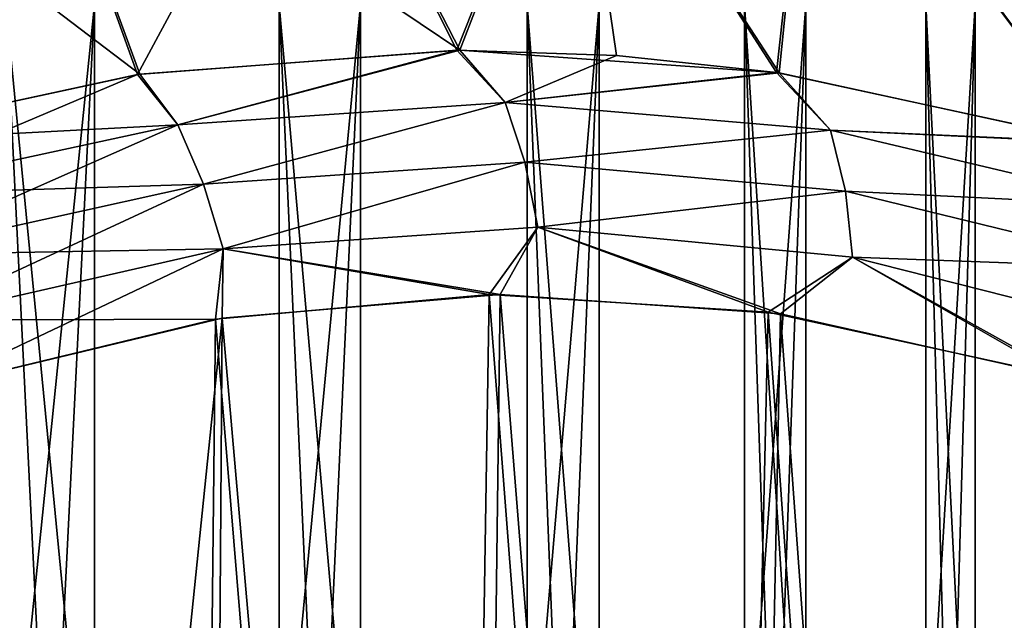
# Model space of a CAD drawing. Header units: metres. Extents: x -31 to 116, y -84 to 84.
# Tile 13 of 256: x 5.06 to 10.75, y -69.56 to -66.09. Entities that reach past the tile are written whole.
import ezdxf

# ---------------------------------------------------------------- set-up
doc = ezdxf.new("R2010")
doc.units = ezdxf.units.M
doc.layers.add('solid_80010000GA_11_1', color=7, linetype='CONTINUOUS')

msp = doc.modelspace()

# ---------------------------------------------------------------- linework, layer by layer
at = {"layer": 'solid_80010000GA_11_1'}
for points in [[(5.750955, -66.403008, 14.289131), (3.331102, -64.564468, 13.149087), (3.881793, -66.806915, 15.322866)], [(5.076344, -64.564468, 12.578771), (3.331102, -64.564468, 13.149087), (5.750955, -66.403008, 14.289131)], [(3.881793, -66.806915, -15.322866), (3.331102, -64.564468, -13.149087), (5.076344, -64.564468, -12.578771)], [(5.737723, -66.404945, -14.296535), (3.881793, -66.806915, -15.322866), (5.076344, -64.564468, -12.578771)], [(5.076344, -64.564468, 12.578771), (5.750955, -66.403008, 14.289131), (7.602324, -66.264252, 13.236389)], [(6.728577, -64.564468, 11.777987), (5.076344, -64.564468, 12.578771), (7.602324, -66.264252, 13.236389)], [(5.737723, -66.404945, -14.296535), (5.076344, -64.564468, -12.578771), (6.728577, -64.564468, -11.777987)], [(7.584929, -66.264297, -13.246422), (5.737723, -66.404945, -14.296535), (6.728577, -64.564468, -11.777987)], [(8.25753, -64.564468, 10.76141), (6.728577, -64.564468, 11.777987), (7.602324, -66.264252, 13.236389)], [(7.584929, -66.264297, -13.246422), (6.728577, -64.564468, -11.777987), (8.25753, -64.564468, -10.76141)], [(8.508604, -66.294754, -12.709573), (7.584929, -66.264297, -13.246422), (8.25753, -64.564468, -10.76141)], [(8.25753, -64.564468, 10.76141), (7.602324, -66.264252, 13.236389), (9.4498, -66.395737, 12.154417)], [(9.63519, -64.564468, 9.547662), (8.25753, -64.564468, 10.76141), (9.4498, -66.395737, 12.154417)], [(9.434586, -66.393547, -12.163461), (8.25753, -64.564468, -10.76141), (9.63519, -64.564468, -9.547662)], [(9.434586, -66.393547, -12.163461), (8.508604, -66.294754, -12.709573), (8.25753, -64.564468, -10.76141)], [(11.298502, -66.79805, -11.041844), (9.434586, -66.393547, -12.163461), (9.63519, -64.564468, -9.547662)], [(9.63519, -64.564468, 9.547662), (9.4498, -66.395737, 12.154417), (11.308131, -66.800842, 11.035974)], [(10.836315, -64.564468, 8.158983), (9.63519, -64.564468, 9.547662), (11.308131, -66.800842, 11.035974)], [(11.298502, -66.79805, -11.041844), (9.63519, -64.564468, -9.547662), (10.836315, -64.564468, -8.158983)], [(3.82569, -82.309998, 11.437119), (3.82569, -66, 11.437119), (5.487574, -66, 10.739186)], [(4.669689, -82.309998, 11.119245), (3.82569, -82.309998, 11.437119), (5.487574, -66, 10.739186)], [(5.487574, -82.309998, 10.739186), (4.669689, -82.309998, 11.119245), (5.487574, -66, 10.739186)], [(6.556622, -82.309998, -10.121972), (6.556622, -66, -10.121972), (4.974788, -66, -10.986132)], [(5.781872, -82.309998, -10.583646), (6.556622, -82.309998, -10.121972), (4.974788, -66, -10.986132)], [(4.974788, -82.309998, -10.986132), (5.781872, -82.309998, -10.583646), (4.974788, -66, -10.986132)], [(5.487574, -82.309998, 10.739186), (5.487574, -66, 10.739186), (7.026875, -66, 9.801358)], [(6.27477, -82.309998, 10.299071), (5.487574, -82.309998, 10.739186), (7.026875, -66, 9.801358)], [(7.026875, -82.309998, 9.801358), (6.27477, -82.309998, 10.299071), (7.026875, -66, 9.801358)], [(7.991991, -82.309998, -9.031704), (7.991991, -66, -9.031704), (6.556622, -66, -10.121972)], [(7.294704, -82.309998, -9.603692), (7.991991, -82.309998, -9.031704), (6.556622, -66, -10.121972)], [(6.556622, -82.309998, -10.121972), (7.294704, -82.309998, -9.603692), (6.556622, -66, -10.121972)], [(7.026875, -82.309998, 9.801358), (7.026875, -66, 9.801358), (8.409207, -66, 8.644584)], [(7.739683, -82.309998, 9.248833), (7.026875, -82.309998, 9.801358), (8.409207, -66, 8.644584)], [(8.409207, -82.309998, 8.644584), (7.739683, -82.309998, 9.248833), (8.409207, -66, 8.644584)], [(9.248833, -82.309998, -7.739683), (9.248833, -66, -7.739683), (7.991991, -66, -9.031704)], [(8.644584, -82.309998, -8.409207), (9.248833, -82.309998, -7.739683), (7.991991, -66, -9.031704)], [(7.991991, -82.309998, -9.031704), (8.644584, -82.309998, -8.409207), (7.991991, -66, -9.031704)], [(8.409207, -82.309998, 8.644584), (8.409207, -66, 8.644584), (9.603692, -66, 7.294704)], [(9.031704, -82.309998, 7.991991), (8.409207, -82.309998, 8.644584), (9.603692, -66, 7.294704)], [(9.603692, -82.309998, 7.294704), (9.031704, -82.309998, 7.991991), (9.603692, -66, 7.294704)], [(10.299071, -82.309998, -6.27477), (10.299071, -66, -6.27477), (9.248833, -66, -7.739683)], [(9.801358, -82.309998, -7.026875), (10.299071, -82.309998, -6.27477), (9.248833, -66, -7.739683)], [(9.248833, -82.309998, -7.739683), (9.801358, -82.309998, -7.026875), (9.248833, -66, -7.739683)], [(9.603692, -82.309998, 7.294704), (9.603692, -66, 7.294704), (10.583646, -66, 5.781872)], [(10.121972, -82.309998, 6.556622), (9.603692, -82.309998, 7.294704), (10.583646, -66, 5.781872)], [(10.121972, -82.309998, 6.556622), (10.583646, -66, 5.781872), (10.583646, -82.309998, 5.781872)], [(11.119245, -82.309998, -4.669689), (11.119245, -66, -4.669689), (10.299071, -66, -6.27477)], [(10.739186, -82.309998, -5.487574), (11.119245, -82.309998, -4.669689), (10.299071, -66, -6.27477)], [(10.299071, -82.309998, -6.27477), (10.739186, -82.309998, -5.487574), (10.299071, -66, -6.27477)], [(10.583646, -82.309998, 5.781872), (10.583646, -66, 5.781872), (11.327178, -66, 4.139883)], [(10.986132, -82.309998, 4.974788), (10.583646, -82.309998, 5.781872), (11.327178, -66, 4.139883)], [(5.971196, -66.695969, -14.45568), (5.737723, -66.404945, -14.296535), (7.584929, -66.264297, -13.246422)], [(7.602324, -66.264252, 13.236389), (5.750955, -66.403008, 14.289131), (5.971186, -66.695969, 14.455686)], [(7.602324, -66.264252, 13.236389), (5.971186, -66.695969, 14.455686), (7.863824, -66.567406, 13.371891)], [(7.863833, -66.567398, -13.371885), (5.971196, -66.695969, -14.45568), (7.584929, -66.264297, -13.246422)], [(7.863833, -66.567398, -13.371885), (7.584929, -66.264297, -13.246422), (8.508604, -66.294754, -12.709573)], [(9.4498, -66.395737, 12.154417), (7.602324, -66.264252, 13.236389), (7.863824, -66.567406, 13.371891)], [(7.863833, -66.567398, -13.371885), (8.508604, -66.294754, -12.709573), (9.434586, -66.393547, -12.163461)], [(5.750955, -66.403008, 14.289131), (3.881793, -66.806915, 15.322866), (5.971186, -66.695969, 14.455686)], [(4.086854, -67.104156, -15.516336), (3.881793, -66.806915, -15.322866), (5.737723, -66.404945, -14.296535)], [(5.971196, -66.695969, -14.45568), (4.086854, -67.104156, -15.516336), (5.737723, -66.404945, -14.296535)], [(9.4498, -66.395737, 12.154417), (7.863824, -66.567406, 13.371891), (9.746792, -66.728691, 12.273599)], [(9.746799, -66.728691, -12.273593), (7.863833, -66.567398, -13.371885), (9.434586, -66.393547, -12.163461)], [(9.746799, -66.728691, -12.273593), (9.434586, -66.393547, -12.163461), (11.298502, -66.79805, -11.041844)], [(11.308131, -66.800842, 11.035974), (9.4498, -66.395737, 12.154417), (9.746792, -66.728691, 12.273599)], [(6.1191, -67.03994, 14.589089), (7.863824, -66.567406, 13.371891), (5.971186, -66.695969, 14.455686)], [(6.119109, -67.039932, -14.589084), (5.971196, -66.695969, -14.45568), (7.863833, -66.567398, -13.371885)], [(6.1191, -67.03994, 14.589089), (7.9788, -66.913666, 13.519421), (7.863824, -66.567406, 13.371891)], [(7.978806, -66.913666, -13.519417), (6.119109, -67.039932, -14.589084), (7.863833, -66.567398, -13.371885)], [(7.9788, -66.913666, 13.519421), (9.746792, -66.728691, 12.273599), (7.863824, -66.567406, 13.371891)], [(7.978806, -66.913666, -13.519417), (7.863833, -66.567398, -13.371885), (9.746799, -66.728691, -12.273593)], [(5.971186, -66.695969, 14.455686), (3.881793, -66.806915, 15.322866), (4.086844, -67.104156, 15.516342)], [(6.1191, -67.03994, 14.589089), (5.971186, -66.695969, 14.455686), (4.086844, -67.104156, 15.516342)], [(5.971196, -66.695969, -14.45568), (4.269249, -67.449364, -15.644449), (4.086854, -67.104156, -15.516336)], [(6.119109, -67.039932, -14.589084), (4.269249, -67.449364, -15.644449), (5.971196, -66.695969, -14.45568)], [(7.9788, -66.913666, 13.519421), (9.833449, -67.08062, 12.443326), (9.746792, -66.728691, 12.273599)], [(9.833454, -67.08062, -12.443322), (7.978806, -66.913666, -13.519417), (9.746799, -66.728691, -12.273593)], [(11.308131, -66.800842, 11.035974), (9.746792, -66.728691, 12.273599), (11.603761, -67.167625, 11.172167)], [(9.833449, -67.08062, 12.443326), (11.603761, -67.167625, 11.172167), (9.746792, -66.728691, 12.273599)], [(11.603767, -67.167625, -11.172162), (9.746799, -66.728691, -12.273593), (11.298502, -66.79805, -11.041844)], [(9.833454, -67.08062, -12.443322), (9.746799, -66.728691, -12.273593), (11.603767, -67.167625, -11.172162)], [(6.232345, -67.414421, 14.658209), (7.9788, -66.913666, 13.519421), (6.1191, -67.03994, 14.589089)], [(7.978806, -66.913666, -13.519417), (6.232352, -67.414413, -14.658203), (6.119109, -67.039932, -14.589084)], [(6.232345, -67.414421, 14.658209), (8.054333, -67.289536, 13.607301), (7.9788, -66.913666, 13.519421)], [(7.978806, -66.913666, -13.519417), (8.054339, -67.289536, -13.607297), (6.232352, -67.414413, -14.658203)], [(8.054333, -67.289536, 13.607301), (9.833449, -67.08062, 12.443326), (7.9788, -66.913666, 13.519421)], [(9.833454, -67.08062, -12.443322), (8.054339, -67.289536, -13.607297), (7.978806, -66.913666, -13.519417)], [(6.1191, -67.03994, 14.589089), (4.086844, -67.104156, 15.516342), (4.269239, -67.449371, 15.644456)], [(6.232345, -67.414421, 14.658209), (6.1191, -67.03994, 14.589089), (4.269239, -67.449371, 15.644456)], [(6.119109, -67.039932, -14.589084), (4.420627, -67.827148, -15.701118), (4.269249, -67.449364, -15.644449)], [(6.119109, -67.039932, -14.589084), (6.232352, -67.414413, -14.658203), (4.420627, -67.827148, -15.701118)], [(8.054333, -67.289536, 13.607301), (9.874309, -67.462654, 12.55513), (9.833449, -67.08062, 12.443326)], [(9.833454, -67.08062, -12.443322), (9.874314, -67.462654, -12.555127), (8.054339, -67.289536, -13.607297)], [(9.833449, -67.08062, 12.443326), (11.668919, -67.527954, 11.369876), (11.603761, -67.167625, 11.172167)], [(9.874309, -67.462654, 12.55513), (11.668919, -67.527954, 11.369876), (9.833449, -67.08062, 12.443326)], [(11.668922, -67.527954, -11.369873), (9.874314, -67.462654, -12.555127), (9.833454, -67.08062, -12.443322)], [(11.668922, -67.527954, -11.369873), (9.833454, -67.08062, -12.443322), (11.603767, -67.167625, -11.172162)], [(6.232345, -67.414421, 14.658209), (7.772127, -67.679253, 13.814764), (8.054333, -67.289536, 13.607301)], [(6.232352, -67.414413, -14.658203), (8.054339, -67.289536, -13.607297), (7.836314, -67.678757, -13.777705)], [(8.054333, -67.289536, 13.607301), (7.772127, -67.679253, 13.814764), (9.386453, -67.780823, 12.882732)], [(8.054339, -67.289536, -13.607297), (9.458891, -67.791397, -12.84091), (7.836314, -67.678757, -13.777705)], [(8.054333, -67.289536, 13.607301), (9.386453, -67.780823, 12.882732), (9.874309, -67.462654, 12.55513)], [(8.054339, -67.289536, -13.607297), (9.874314, -67.462654, -12.555127), (9.458891, -67.791397, -12.84091)], [(6.232345, -67.414421, 14.658209), (4.269239, -67.449371, 15.644456), (4.420618, -67.827156, 15.701124)], [(6.232345, -67.414421, 14.658209), (4.420618, -67.827156, 15.701124), (6.189085, -67.822365, 14.728734)], [(6.232352, -67.414413, -14.658203), (4.534479, -68.22113, -15.684021), (4.420627, -67.827148, -15.701118)], [(6.232352, -67.414413, -14.658203), (6.227563, -67.816254, -14.706518), (4.534479, -68.22113, -15.684021)], [(6.232345, -67.414421, 14.658209), (6.189085, -67.822365, 14.728734), (7.772127, -67.679253, 13.814764)], [(6.232352, -67.414413, -14.658203), (7.836314, -67.678757, -13.777705), (6.227563, -67.816254, -14.706518)], [(9.874309, -67.462654, 12.55513), (9.386453, -67.780823, 12.882732), (11.076975, -68.149506, 11.90671)], [(9.874314, -67.462654, -12.555127), (11.137641, -68.16761, -11.871683), (9.458891, -67.791397, -12.84091)], [(9.874309, -67.462654, 12.55513), (11.076975, -68.149506, 11.90671), (11.68025, -67.920166, 11.50888)], [(9.874309, -67.462654, 12.55513), (11.68025, -67.920166, 11.50888), (11.668919, -67.527954, 11.369876)], [(9.874314, -67.462654, -12.555127), (11.680254, -67.920166, -11.508877), (11.137641, -68.16761, -11.871683)], [(11.668922, -67.527954, -11.369873), (11.680254, -67.920166, -11.508877), (9.874314, -67.462654, -12.555127)], [(7.772127, -67.679253, 13.814764), (6.189085, -67.822365, 14.728734), (7.513272, -83.869957, 13.964214)], [(6.227563, -67.816254, -14.706518), (7.836314, -67.678757, -13.777705), (7.629328, -83.871208, -13.897209)], [(7.772127, -67.679253, 13.814764), (7.513272, -83.869957, 13.964214), (9.020223, -83.854179, 13.094175)], [(7.836314, -67.678757, -13.777705), (9.130022, -83.850395, -13.030783), (7.629328, -83.871208, -13.897209)], [(9.386453, -67.780823, 12.882732), (7.772127, -67.679253, 13.814764), (9.020223, -83.854179, 13.094175)], [(7.836314, -67.678757, -13.777705), (9.458891, -67.791397, -12.84091), (9.130022, -83.850395, -13.030783)], [(9.386453, -67.780823, 12.882732), (9.020223, -83.854179, 13.094175), (10.527041, -83.770027, 12.224214)], [(9.458891, -67.791397, -12.84091), (10.615668, -83.762932, -12.173045), (9.130022, -83.850395, -13.030783)], [(11.076975, -68.149506, 11.90671), (9.386453, -67.780823, 12.882732), (10.527041, -83.770027, 12.224214)], [(9.458891, -67.791397, -12.84091), (11.137641, -68.16761, -11.871683), (10.615668, -83.762932, -12.173045)], [(6.189085, -67.822365, 14.728734), (4.420618, -67.827156, 15.701124), (4.53448, -68.22113, 15.68402)], [(6.227563, -67.816254, -14.706518), (4.594779, -83.705444, -15.649207), (4.534479, -68.22113, -15.684021)], [(6.189085, -67.822365, 14.728734), (4.53448, -68.22113, 15.68402), (6.012578, -83.816856, 14.83064)], [(6.227563, -67.816254, -14.706518), (6.113348, -83.822487, -14.772461), (4.594779, -83.705444, -15.649207)], [(6.189085, -67.822365, 14.728734), (6.012578, -83.816856, 14.83064), (7.513272, -83.869957, 13.964214)], [(6.227563, -67.816254, -14.706518), (7.629328, -83.871208, -13.897209), (6.113348, -83.822487, -14.772461)], [(11.076975, -68.149506, 11.90671), (10.527041, -83.770027, 12.224214), (12.017852, -83.621605, 11.363493)], [(11.137641, -68.16761, -11.871683), (12.034219, -68.468964, -11.354044), (10.615668, -83.762932, -12.173045)], [(4.53448, -68.22113, 15.68402), (4.521543, -83.698067, 15.691489), (6.012578, -83.816856, 14.83064)], [(12.034219, -68.468964, -11.354044), (12.094783, -83.612206, -11.319077), (10.615668, -83.762932, -12.173045)]]:
    msp.add_3dface(points, dxfattribs=at)

doc.saveas('drawing.dxf')
